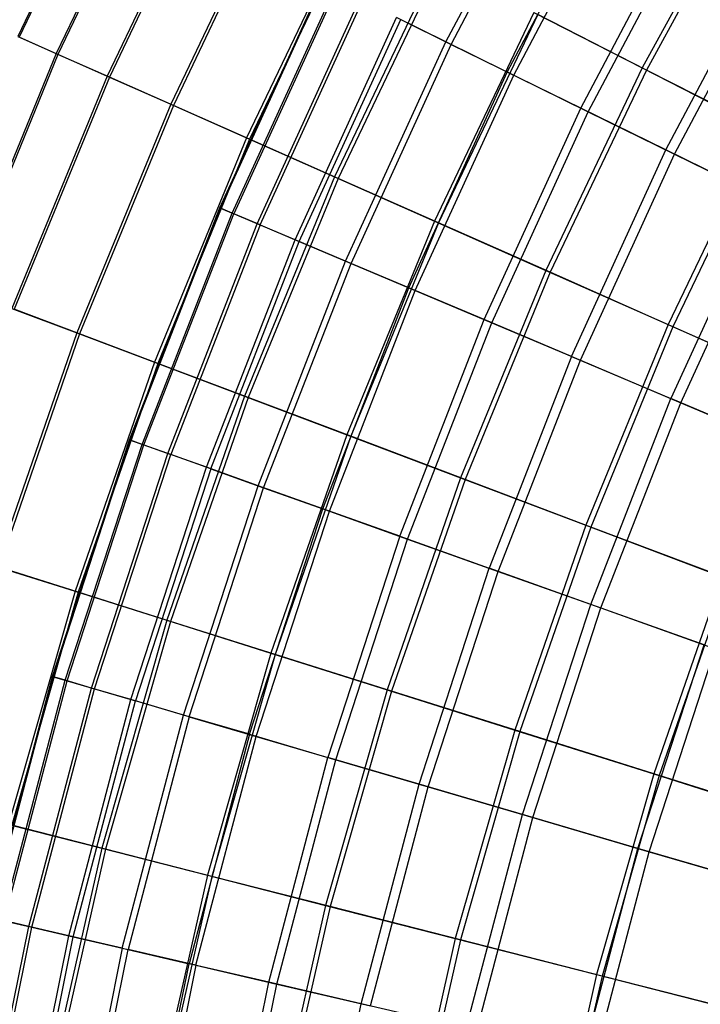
# Model space of a CAD drawing. Extents: x 0.1 to 12.1, y -6 to 6.
# Tile 28 of 256: x 0.6 to 1.5, y 1.2 to 2.4. Entities that reach past the tile are written whole.
import ezdxf

# ---------------------------------------------------------------- set-up
doc = ezdxf.new("R2010")
doc.units = 0
doc.header["$LTSCALE"] = 2.54
doc.layers.get('0').update_dxf_attribs({"linetype": 'CONTINUOUS'})

# ---------------------------------------------------------------- blocks, each defined once
blk = doc.blocks.new('DROPS_COLOR_B-11195_STL')
at = {"color": 0}
for p, q in [((1.1768, 2.4009, 9.1315), (1.3219, 2.6758, 9.1315)), ((1.1768, 2.4009, 9.1315), (1.3219, 2.6758, 9.1315)), ((1.1836, 2.3976, 6.2255), (1.3284, 2.6721, 6.2255)), ((1.1836, 2.3976, 6.2255), (1.3284, 2.6721, 6.2255)), ((1.256, 2.362, 9.4456), (1.3987, 2.6324, 9.4456)), ((1.256, 2.362, 9.4456), (1.3987, 2.6324, 9.4456)), ((1.2642, 2.3579, 5.9119), (1.4066, 2.6279, 5.9119)), ((1.2642, 2.3579, 5.9119), (1.4066, 2.6279, 5.9119)), ((1.3506, 2.3154, 9.7543), (1.4905, 2.5805, 9.7543)), ((1.3506, 2.3154, 9.7543), (1.4905, 2.5805, 9.7543)), ((1.3603, 2.3107, 5.6038), (1.4999, 2.5752, 5.6038)), ((1.3603, 2.3107, 5.6038), (1.4999, 2.5752, 5.6038)), ((1.4604, 2.2615, 10.0567), (1.597, 2.5203, 10.0567)), ((1.4604, 2.2615, 10.0567), (1.597, 2.5203, 10.0567)), ((1.4715, 2.256, 5.3021), (1.6078, 2.5143, 5.3021)), ((1.4715, 2.256, 5.3021), (1.6078, 2.5143, 5.3021)), ((0.8855, 2.1868, 7.8412), (1.0188, 2.4786, 7.8412)), ((0.8855, 2.1868, 7.8412), (1.0188, 2.4786, 7.8412)), ((0.8863, 2.1864, 7.515), (1.0195, 2.4782, 7.515)), ((0.8863, 2.1864, 7.515), (1.0195, 2.4782, 7.515)), ((0.9013, 2.1801, 8.1669), (1.0342, 2.471, 8.1669)), ((0.9013, 2.1801, 8.1669), (1.0342, 2.471, 8.1669)), ((1.0365, 2.4699, 7.1893), (0.9036, 2.1791, 7.1893)), ((1.0365, 2.4699, 7.1893), (0.9036, 2.1791, 7.1893)), ((0.9337, 2.1664, 8.4912), (1.0657, 2.4555, 8.4912)), ((0.9337, 2.1664, 8.4912), (1.0657, 2.4555, 8.4912)), ((0.9376, 2.1648, 6.8652), (1.0695, 2.4537, 6.8652)), ((0.9376, 2.1648, 6.8652), (1.0695, 2.4537, 6.8652)), ((0.9826, 2.1457, 8.8131), (1.1133, 2.4321, 8.8131)), ((0.9826, 2.1457, 8.8131), (1.1133, 2.4321, 8.8131)), ((0.988, 2.1435, 6.5436), (1.1186, 2.4295, 6.5436)), ((0.988, 2.1435, 6.5436), (1.1186, 2.4295, 6.5436)), ((1.1768, 2.4009, 9.1315), (1.1133, 2.4321, 8.8131)), ((1.1768, 2.4009, 9.1315), (1.1133, 2.4321, 8.8131)), ((1.1186, 2.4295, 6.5436), (1.1836, 2.3976, 6.2255)), ((1.1186, 2.4295, 6.5436), (1.1836, 2.3976, 6.2255)), ((1.0477, 2.1182, 9.1315), (1.1768, 2.4009, 9.1315)), ((1.0477, 2.1182, 9.1315), (1.1768, 2.4009, 9.1315)), ((1.256, 2.362, 9.4456), (1.1768, 2.4009, 9.1315)), ((1.256, 2.362, 9.4456), (1.1768, 2.4009, 9.1315)), ((1.0546, 2.1153, 6.2255), (1.1836, 2.3976, 6.2255)), ((1.0546, 2.1153, 6.2255), (1.1836, 2.3976, 6.2255)), ((1.1836, 2.3976, 6.2255), (1.2642, 2.3579, 5.9119)), ((1.1836, 2.3976, 6.2255), (1.2642, 2.3579, 5.9119)), ((1.129, 2.0839, 9.4456), (1.256, 2.362, 9.4456)), ((1.129, 2.0839, 9.4456), (1.256, 2.362, 9.4456)), ((1.3506, 2.3154, 9.7543), (1.256, 2.362, 9.4456)), ((1.3506, 2.3154, 9.7543), (1.256, 2.362, 9.4456)), ((1.1374, 2.0803, 5.9119), (1.2642, 2.3579, 5.9119)), ((1.1374, 2.0803, 5.9119), (1.2642, 2.3579, 5.9119)), ((1.2642, 2.3579, 5.9119), (1.3603, 2.3107, 5.6038)), ((1.2642, 2.3579, 5.9119), (1.3603, 2.3107, 5.6038)), ((1.2261, 2.0428, 9.7543), (1.3506, 2.3154, 9.7543)), ((1.2261, 2.0428, 9.7543), (1.3506, 2.3154, 9.7543)), ((1.236, 2.0386, 5.6038), (1.3603, 2.3107, 5.6038)), ((1.236, 2.0386, 5.6038), (1.3603, 2.3107, 5.6038)), ((1.4604, 2.2615, 10.0567), (1.3506, 2.3154, 9.7543)), ((1.4604, 2.2615, 10.0567), (1.3506, 2.3154, 9.7543)), ((1.3603, 2.3107, 5.6038), (1.4715, 2.256, 5.3021)), ((1.3603, 2.3107, 5.6038), (1.4715, 2.256, 5.3021)), ((1.3388, 1.9952, 10.0567), (1.4604, 2.2615, 10.0567)), ((1.3388, 1.9952, 10.0567), (1.4604, 2.2615, 10.0567)), ((1.5851, 2.2002, 10.3518), (1.4604, 2.2615, 10.0567)), ((1.5851, 2.2002, 10.3518), (1.4604, 2.2615, 10.0567)), ((1.3502, 1.9904, 5.3021), (1.4715, 2.256, 5.3021)), ((1.3502, 1.9904, 5.3021), (1.4715, 2.256, 5.3021)), ((1.4715, 2.256, 5.3021), (1.5975, 2.1941, 5.0076)), ((1.4715, 2.256, 5.3021), (1.5975, 2.1941, 5.0076)), ((1.5851, 2.2002, 10.3518), (1.4668, 1.9411, 10.3518)), ((1.5851, 2.2002, 10.3518), (1.4668, 1.9411, 10.3518)), ((0.7691, 1.8878, 7.8412), (0.8855, 2.1868, 7.8412)), ((0.7691, 1.8878, 7.8412), (0.8855, 2.1868, 7.8412)), ((0.7699, 1.8875, 7.515), (0.8863, 2.1864, 7.515)), ((0.7699, 1.8875, 7.515), (0.8863, 2.1864, 7.515)), ((0.9013, 2.1801, 8.1669), (0.8855, 2.1868, 7.8412)), ((0.8855, 2.1868, 7.8412), (0.8863, 2.1864, 7.515)), ((0.9013, 2.1801, 8.1669), (0.8855, 2.1868, 7.8412)), ((0.8855, 2.1868, 7.8412), (0.8863, 2.1864, 7.515)), ((0.8863, 2.1864, 7.515), (0.9036, 2.1791, 7.1893)), ((0.8863, 2.1864, 7.515), (0.9036, 2.1791, 7.1893)), ((1.4795, 1.9357, 5.0076), (1.5975, 2.1941, 5.0076)), ((1.4795, 1.9357, 5.0076), (1.5975, 2.1941, 5.0076)), ((0.7853, 1.882, 8.1669), (0.9013, 2.1801, 8.1669)), ((0.7853, 1.882, 8.1669), (0.9013, 2.1801, 8.1669)), ((0.7877, 1.8812, 7.1893), (0.9036, 2.1791, 7.1893)), ((0.7877, 1.8812, 7.1893), (0.9036, 2.1791, 7.1893)), ((0.9337, 2.1664, 8.4912), (0.9013, 2.1801, 8.1669)), ((0.9337, 2.1664, 8.4912), (0.9013, 2.1801, 8.1669)), ((0.9376, 2.1648, 6.8652), (0.9036, 2.1791, 7.1893)), ((0.9376, 2.1648, 6.8652), (0.9036, 2.1791, 7.1893)), ((0.8184, 1.8702, 8.4912), (0.9337, 2.1664, 8.4912)), ((0.8184, 1.8702, 8.4912), (0.9337, 2.1664, 8.4912)), ((0.9376, 2.1648, 6.8652), (0.8224, 1.8688, 6.8652)), ((0.9376, 2.1648, 6.8652), (0.8224, 1.8688, 6.8652)), ((0.9826, 2.1457, 8.8131), (0.9337, 2.1664, 8.4912)), ((0.9826, 2.1457, 8.8131), (0.9337, 2.1664, 8.4912)), ((0.9376, 2.1648, 6.8652), (0.988, 2.1435, 6.5436)), ((0.9376, 2.1648, 6.8652), (0.988, 2.1435, 6.5436)), ((0.8683, 1.8524, 8.8131), (0.9826, 2.1457, 8.8131)), ((0.8683, 1.8524, 8.8131), (0.9826, 2.1457, 8.8131)), ((1.0477, 2.1182, 9.1315), (0.9826, 2.1457, 8.8131)), ((1.0477, 2.1182, 9.1315), (0.9826, 2.1457, 8.8131)), ((0.8739, 1.8504, 6.5436), (0.988, 2.1435, 6.5436)), ((0.8739, 1.8504, 6.5436), (0.988, 2.1435, 6.5436)), ((0.988, 2.1435, 6.5436), (1.0546, 2.1153, 6.2255)), ((0.988, 2.1435, 6.5436), (1.0546, 2.1153, 6.2255)), ((0.935, 1.8286, 9.1315), (1.0477, 2.1182, 9.1315)), ((0.935, 1.8286, 9.1315), (1.0477, 2.1182, 9.1315)), ((0.942, 1.8261, 6.2255), (1.0546, 2.1153, 6.2255)), ((0.942, 1.8261, 6.2255), (1.0546, 2.1153, 6.2255)), ((1.129, 2.0839, 9.4456), (1.0477, 2.1182, 9.1315)), ((1.129, 2.0839, 9.4456), (1.0477, 2.1182, 9.1315)), ((1.0546, 2.1153, 6.2255), (1.1374, 2.0803, 5.9119)), ((1.0546, 2.1153, 6.2255), (1.1374, 2.0803, 5.9119)), ((1.0181, 1.799, 9.4456), (1.129, 2.0839, 9.4456)), ((1.0181, 1.799, 9.4456), (1.129, 2.0839, 9.4456)), ((1.2261, 2.0428, 9.7543), (1.129, 2.0839, 9.4456)), ((1.2261, 2.0428, 9.7543), (1.129, 2.0839, 9.4456)), ((1.0267, 1.7959, 5.9119), (1.1374, 2.0803, 5.9119)), ((1.0267, 1.7959, 5.9119), (1.1374, 2.0803, 5.9119)), ((1.1374, 2.0803, 5.9119), (1.236, 2.0386, 5.6038)), ((1.1374, 2.0803, 5.9119), (1.236, 2.0386, 5.6038)), ((1.1174, 1.7635, 9.7543), (1.2261, 2.0428, 9.7543)), ((1.1174, 1.7635, 9.7543), (1.2261, 2.0428, 9.7543)), ((1.1275, 1.7599, 5.6038), (1.236, 2.0386, 5.6038)), ((1.1275, 1.7599, 5.6038), (1.236, 2.0386, 5.6038)), ((1.3388, 1.9952, 10.0567), (1.2261, 2.0428, 9.7543)), ((1.3388, 1.9952, 10.0567), (1.2261, 2.0428, 9.7543)), ((1.236, 2.0386, 5.6038), (1.3502, 1.9904, 5.3021)), ((1.236, 2.0386, 5.6038), (1.3502, 1.9904, 5.3021)), ((1.3388, 1.9952, 10.0567), (1.2326, 1.7224, 10.0567)), ((1.3388, 1.9952, 10.0567), (1.2326, 1.7224, 10.0567)), ((1.3388, 1.9952, 10.0567), (1.4668, 1.9411, 10.3518)), ((1.3388, 1.9952, 10.0567), (1.4668, 1.9411, 10.3518)), ((1.2442, 1.7183, 5.3021), (1.3502, 1.9904, 5.3021)), ((1.2442, 1.7183, 5.3021), (1.3502, 1.9904, 5.3021)), ((1.3502, 1.9904, 5.3021), (1.4795, 1.9357, 5.0076)), ((1.3502, 1.9904, 5.3021), (1.4795, 1.9357, 5.0076)), ((1.3634, 1.6757, 10.3518), (1.4668, 1.9411, 10.3518)), ((1.3634, 1.6757, 10.3518), (1.4668, 1.9411, 10.3518)), ((1.3765, 1.6711, 5.0076), (1.4795, 1.9357, 5.0076)), ((1.3765, 1.6711, 5.0076), (1.4795, 1.9357, 5.0076)), ((1.6095, 1.8808, 10.6389), (1.4668, 1.9411, 10.3518)), ((1.6095, 1.8808, 10.6389), (1.4668, 1.9411, 10.3518)), ((1.4795, 1.9357, 5.0076), (1.6236, 1.8748, 4.7214)), ((1.4795, 1.9357, 5.0076), (1.6236, 1.8748, 4.7214)), ((0.6699, 1.5827, 7.8412), (0.7691, 1.8878, 7.8412)), ((0.6699, 1.5827, 7.8412), (0.7691, 1.8878, 7.8412)), ((0.6708, 1.5824, 7.515), (0.7699, 1.8875, 7.515)), ((0.6708, 1.5824, 7.515), (0.7699, 1.8875, 7.515)), ((0.6864, 1.5778, 8.1669), (0.7853, 1.882, 8.1669)), ((0.6864, 1.5778, 8.1669), (0.7853, 1.882, 8.1669)), ((0.6889, 1.5771, 7.1893), (0.7877, 1.8812, 7.1893)), ((0.6889, 1.5771, 7.1893), (0.7877, 1.8812, 7.1893)), ((0.7853, 1.882, 8.1669), (0.7691, 1.8878, 7.8412)), ((0.7691, 1.8878, 7.8412), (0.7699, 1.8875, 7.515)), ((0.7853, 1.882, 8.1669), (0.7691, 1.8878, 7.8412)), ((0.7691, 1.8878, 7.8412), (0.7699, 1.8875, 7.515)), ((0.7699, 1.8875, 7.515), (0.7877, 1.8812, 7.1893)), ((0.7699, 1.8875, 7.515), (0.7877, 1.8812, 7.1893)), ((0.8184, 1.8702, 8.4912), (0.7853, 1.882, 8.1669)), ((0.8184, 1.8702, 8.4912), (0.7853, 1.882, 8.1669)), ((0.7877, 1.8812, 7.1893), (0.8224, 1.8688, 6.8652)), ((0.7877, 1.8812, 7.1893), (0.8224, 1.8688, 6.8652)), ((0.7202, 1.5679, 8.4912), (0.8184, 1.8702, 8.4912)), ((0.7202, 1.5679, 8.4912), (0.8184, 1.8702, 8.4912)), ((0.7242, 1.5667, 6.8652), (0.8224, 1.8688, 6.8652)), ((0.7242, 1.5667, 6.8652), (0.8224, 1.8688, 6.8652)), ((0.8683, 1.8524, 8.8131), (0.8184, 1.8702, 8.4912)), ((0.8683, 1.8524, 8.8131), (0.8184, 1.8702, 8.4912)), ((0.8739, 1.8504, 6.5436), (0.8224, 1.8688, 6.8652)), ((0.8739, 1.8504, 6.5436), (0.8224, 1.8688, 6.8652)), ((0.7711, 1.553, 8.8131), (0.8683, 1.8524, 8.8131)), ((0.7711, 1.553, 8.8131), (0.8683, 1.8524, 8.8131)), ((0.8739, 1.8504, 6.5436), (0.7767, 1.5513, 6.5436)), ((0.8739, 1.8504, 6.5436), (0.7767, 1.5513, 6.5436)), ((0.935, 1.8286, 9.1315), (0.8683, 1.8524, 8.8131)), ((0.935, 1.8286, 9.1315), (0.8683, 1.8524, 8.8131)), ((0.8739, 1.8504, 6.5436), (0.942, 1.8261, 6.2255)), ((0.8739, 1.8504, 6.5436), (0.942, 1.8261, 6.2255)), ((0.8389, 1.533, 9.1315), (0.935, 1.8286, 9.1315)), ((0.8389, 1.533, 9.1315), (0.935, 1.8286, 9.1315)), ((1.0181, 1.799, 9.4456), (0.935, 1.8286, 9.1315)), ((1.0181, 1.799, 9.4456), (0.935, 1.8286, 9.1315)), ((0.8461, 1.5309, 6.2255), (0.942, 1.8261, 6.2255)), ((0.8461, 1.5309, 6.2255), (0.942, 1.8261, 6.2255)), ((0.942, 1.8261, 6.2255), (1.0267, 1.7959, 5.9119)), ((0.942, 1.8261, 6.2255), (1.0267, 1.7959, 5.9119)), ((0.9236, 1.5082, 9.4456), (1.0181, 1.799, 9.4456)), ((0.9236, 1.5082, 9.4456), (1.0181, 1.799, 9.4456)), ((0.9324, 1.5056, 5.9119), (1.0267, 1.7959, 5.9119)), ((0.9324, 1.5056, 5.9119), (1.0267, 1.7959, 5.9119)), ((1.1174, 1.7635, 9.7543), (1.0181, 1.799, 9.4456)), ((1.1174, 1.7635, 9.7543), (1.0181, 1.799, 9.4456)), ((1.0267, 1.7959, 5.9119), (1.1275, 1.7599, 5.6038)), ((1.0267, 1.7959, 5.9119), (1.1275, 1.7599, 5.6038)), ((1.1174, 1.7635, 9.7543), (1.0248, 1.4785, 9.7543)), ((1.1174, 1.7635, 9.7543), (1.0248, 1.4785, 9.7543)), ((1.0351, 1.4755, 5.6038), (1.1275, 1.7599, 5.6038)), ((1.0351, 1.4755, 5.6038), (1.1275, 1.7599, 5.6038)), ((1.1174, 1.7635, 9.7543), (1.2326, 1.7224, 10.0567)), ((1.1174, 1.7635, 9.7543), (1.2326, 1.7224, 10.0567)), ((1.1275, 1.7599, 5.6038), (1.2442, 1.7183, 5.3021)), ((1.1275, 1.7599, 5.6038), (1.2442, 1.7183, 5.3021)), ((1.1422, 1.444, 10.0567), (1.2326, 1.7224, 10.0567)), ((1.1422, 1.444, 10.0567), (1.2326, 1.7224, 10.0567)), ((1.154, 1.4405, 5.3021), (1.2442, 1.7183, 5.3021)), ((1.154, 1.4405, 5.3021), (1.2442, 1.7183, 5.3021)), ((1.3634, 1.6757, 10.3518), (1.2326, 1.7224, 10.0567)), ((1.3634, 1.6757, 10.3518), (1.2326, 1.7224, 10.0567)), ((1.2442, 1.7183, 5.3021), (1.3765, 1.6711, 5.0076)), ((1.2442, 1.7183, 5.3021), (1.3765, 1.6711, 5.0076)), ((1.2754, 1.4049, 10.3518), (1.3634, 1.6757, 10.3518)), ((1.2754, 1.4049, 10.3518), (1.3634, 1.6757, 10.3518)), ((1.5094, 1.6237, 10.6389), (1.3634, 1.6757, 10.3518)), ((1.5094, 1.6237, 10.6389), (1.3634, 1.6757, 10.3518)), ((1.2887, 1.401, 5.0076), (1.3765, 1.6711, 5.0076)), ((1.2887, 1.401, 5.0076), (1.3765, 1.6711, 5.0076)), ((1.3765, 1.6711, 5.0076), (1.5238, 1.6185, 4.7214)), ((1.3765, 1.6711, 5.0076), (1.5238, 1.6185, 4.7214)), ((1.4241, 1.3612, 10.6389), (1.5094, 1.6237, 10.6389)), ((1.4241, 1.3612, 10.6389), (1.5094, 1.6237, 10.6389)), ((1.4388, 1.3569, 4.7214), (1.5238, 1.6185, 4.7214)), ((1.4388, 1.3569, 4.7214), (1.5238, 1.6185, 4.7214)), ((0.5884, 1.2724, 7.8412), (0.6699, 1.5827, 7.8412)), ((0.5884, 1.2724, 7.8412), (0.6699, 1.5827, 7.8412)), ((0.5892, 1.2722, 7.515), (0.6708, 1.5824, 7.515)), ((0.5892, 1.2722, 7.515), (0.6708, 1.5824, 7.515)), ((0.6051, 1.2685, 8.1669), (0.6864, 1.5778, 8.1669)), ((0.6051, 1.2685, 8.1669), (0.6864, 1.5778, 8.1669)), ((0.6076, 1.2679, 7.1893), (0.6889, 1.5771, 7.1893)), ((0.6076, 1.2679, 7.1893), (0.6889, 1.5771, 7.1893)), ((0.6864, 1.5778, 8.1669), (0.6699, 1.5827, 7.8412)), ((0.6699, 1.5827, 7.8412), (0.6708, 1.5824, 7.515)), ((0.6864, 1.5778, 8.1669), (0.6699, 1.5827, 7.8412)), ((0.6699, 1.5827, 7.8412), (0.6708, 1.5824, 7.515)), ((0.6708, 1.5824, 7.515), (0.6889, 1.5771, 7.1893)), ((0.6708, 1.5824, 7.515), (0.6889, 1.5771, 7.1893)), ((0.7202, 1.5679, 8.4912), (0.6864, 1.5778, 8.1669)), ((0.7202, 1.5679, 8.4912), (0.6864, 1.5778, 8.1669)), ((0.6889, 1.5771, 7.1893), (0.7242, 1.5667, 6.8652)), ((0.6889, 1.5771, 7.1893), (0.7242, 1.5667, 6.8652)), ((0.6394, 1.2605, 8.4912), (0.7202, 1.5679, 8.4912)), ((0.6394, 1.2605, 8.4912), (0.7202, 1.5679, 8.4912)), ((0.6435, 1.2596, 6.8652), (0.7242, 1.5667, 6.8652)), ((0.6435, 1.2596, 6.8652), (0.7242, 1.5667, 6.8652)), ((0.7711, 1.553, 8.8131), (0.7202, 1.5679, 8.4912)), ((0.7711, 1.553, 8.8131), (0.7202, 1.5679, 8.4912)), ((0.7242, 1.5667, 6.8652), (0.7767, 1.5513, 6.5436)), ((0.7242, 1.5667, 6.8652), (0.7767, 1.5513, 6.5436)), ((0.691, 1.2485, 8.8131), (0.7711, 1.553, 8.8131)), ((0.691, 1.2485, 8.8131), (0.7711, 1.553, 8.8131)), ((0.6967, 1.2472, 6.5436), (0.7767, 1.5513, 6.5436)), ((0.6967, 1.2472, 6.5436), (0.7767, 1.5513, 6.5436)), ((0.8389, 1.533, 9.1315), (0.7711, 1.553, 8.8131)), ((0.8389, 1.533, 9.1315), (0.7711, 1.553, 8.8131)), ((0.8461, 1.5309, 6.2255), (0.7767, 1.5513, 6.5436)), ((0.8461, 1.5309, 6.2255), (0.7767, 1.5513, 6.5436)), ((0.7599, 1.2325, 9.1315), (0.8389, 1.533, 9.1315)), ((0.7599, 1.2325, 9.1315), (0.8389, 1.533, 9.1315)), ((0.8461, 1.5309, 6.2255), (0.7673, 1.2308, 6.2255)), ((0.8461, 1.5309, 6.2255), (0.7673, 1.2308, 6.2255)), ((0.9236, 1.5082, 9.4456), (0.8389, 1.533, 9.1315)), ((0.9236, 1.5082, 9.4456), (0.8389, 1.533, 9.1315)), ((0.8461, 1.5309, 6.2255), (0.9324, 1.5056, 5.9119)), ((0.8461, 1.5309, 6.2255), (0.9324, 1.5056, 5.9119)), ((0.9236, 1.5082, 9.4456), (0.8459, 1.2125, 9.4456)), ((0.9236, 1.5082, 9.4456), (0.8459, 1.2125, 9.4456)), ((0.8548, 1.2104, 5.9119), (0.9324, 1.5056, 5.9119)), ((0.8548, 1.2104, 5.9119), (0.9324, 1.5056, 5.9119)), ((0.9236, 1.5082, 9.4456), (1.0248, 1.4785, 9.7543)), ((0.9236, 1.5082, 9.4456), (1.0248, 1.4785, 9.7543)), ((0.9324, 1.5056, 5.9119), (1.0351, 1.4755, 5.6038)), ((0.9324, 1.5056, 5.9119), (1.0351, 1.4755, 5.6038)), ((0.9486, 1.1886, 9.7543), (1.0248, 1.4785, 9.7543)), ((0.9486, 1.1886, 9.7543), (1.0248, 1.4785, 9.7543)), ((0.959, 1.1862, 5.6038), (1.0351, 1.4755, 5.6038)), ((0.959, 1.1862, 5.6038), (1.0351, 1.4755, 5.6038)), ((1.1422, 1.444, 10.0567), (1.0248, 1.4785, 9.7543)), ((1.1422, 1.444, 10.0567), (1.0248, 1.4785, 9.7543)), ((1.0351, 1.4755, 5.6038), (1.154, 1.4405, 5.3021)), ((1.0351, 1.4755, 5.6038), (1.154, 1.4405, 5.3021)), ((1.0678, 1.1609, 10.0567), (1.1422, 1.444, 10.0567)), ((1.0678, 1.1609, 10.0567), (1.1422, 1.444, 10.0567)), ((1.0797, 1.1581, 5.3021), (1.154, 1.4405, 5.3021)), ((1.0797, 1.1581, 5.3021), (1.154, 1.4405, 5.3021)), ((1.2754, 1.4049, 10.3518), (1.1422, 1.444, 10.0567)), ((1.2754, 1.4049, 10.3518), (1.1422, 1.444, 10.0567)), ((1.154, 1.4405, 5.3021), (1.2887, 1.401, 5.0076)), ((1.154, 1.4405, 5.3021), (1.2887, 1.401, 5.0076)), ((1.203, 1.1294, 10.3518), (1.2754, 1.4049, 10.3518)), ((1.203, 1.1294, 10.3518), (1.2754, 1.4049, 10.3518)), ((1.2165, 1.1263, 5.0076), (1.2887, 1.401, 5.0076)), ((1.2165, 1.1263, 5.0076), (1.2887, 1.401, 5.0076)), ((1.4241, 1.3612, 10.6389), (1.2754, 1.4049, 10.3518)), ((1.4241, 1.3612, 10.6389), (1.2754, 1.4049, 10.3518)), ((1.2887, 1.401, 5.0076), (1.4388, 1.3569, 4.7214)), ((1.2887, 1.401, 5.0076), (1.4388, 1.3569, 4.7214)), ((1.354, 1.0943, 10.6389), (1.4241, 1.3612, 10.6389)), ((1.354, 1.0943, 10.6389), (1.4241, 1.3612, 10.6389)), ((1.5878, 1.3131, 10.9169), (1.4241, 1.3612, 10.6389)), ((1.5878, 1.3131, 10.9169), (1.4241, 1.3612, 10.6389)), ((1.3689, 1.0909, 4.7214), (1.4388, 1.3569, 4.7214)), ((1.3689, 1.0909, 4.7214), (1.4388, 1.3569, 4.7214)), ((1.4388, 1.3569, 4.7214), (1.6039, 1.3084, 4.4442)), ((1.4388, 1.3569, 4.7214), (1.6039, 1.3084, 4.4442)), ((0.5763, 0.949, 8.4912), (0.6394, 1.2605, 8.4912)), ((0.5763, 0.949, 8.4912), (0.6394, 1.2605, 8.4912)), ((0.5804, 0.9483, 6.8652), (0.6435, 1.2596, 6.8652)), ((0.5804, 0.9483, 6.8652), (0.6435, 1.2596, 6.8652)), ((0.6394, 1.2605, 8.4912), (0.6051, 1.2685, 8.1669)), ((0.6394, 1.2605, 8.4912), (0.6051, 1.2685, 8.1669)), ((0.6076, 1.2679, 7.1893), (0.6435, 1.2596, 6.8652)), ((0.6076, 1.2679, 7.1893), (0.6435, 1.2596, 6.8652)), ((0.691, 1.2485, 8.8131), (0.6394, 1.2605, 8.4912)), ((0.691, 1.2485, 8.8131), (0.6394, 1.2605, 8.4912)), ((0.6435, 1.2596, 6.8652), (0.6967, 1.2472, 6.5436)), ((0.6435, 1.2596, 6.8652), (0.6967, 1.2472, 6.5436)), ((0.6285, 0.94, 8.8131), (0.691, 1.2485, 8.8131)), ((0.6285, 0.94, 8.8131), (0.691, 1.2485, 8.8131)), ((0.6343, 0.939, 6.5436), (0.6967, 1.2472, 6.5436)), ((0.6343, 0.939, 6.5436), (0.6967, 1.2472, 6.5436)), ((0.7599, 1.2325, 9.1315), (0.691, 1.2485, 8.8131)), ((0.7599, 1.2325, 9.1315), (0.691, 1.2485, 8.8131)), ((0.6967, 1.2472, 6.5436), (0.7673, 1.2308, 6.2255)), ((0.6967, 1.2472, 6.5436), (0.7673, 1.2308, 6.2255)), ((0.7599, 1.2325, 9.1315), (0.6982, 0.9279, 9.1315)), ((0.7599, 1.2325, 9.1315), (0.6982, 0.9279, 9.1315)), ((0.7599, 1.2325, 9.1315), (0.8459, 1.2125, 9.4456)), ((0.7599, 1.2325, 9.1315), (0.8459, 1.2125, 9.4456)), ((0.7056, 0.9266, 6.2255), (0.7673, 1.2308, 6.2255)), ((0.7056, 0.9266, 6.2255), (0.7673, 1.2308, 6.2255)), ((0.8548, 1.2104, 5.9119), (0.7673, 1.2308, 6.2255)), ((0.8548, 1.2104, 5.9119), (0.7673, 1.2308, 6.2255)), ((0.7852, 0.9128, 9.4456), (0.8459, 1.2125, 9.4456)), ((0.7852, 0.9128, 9.4456), (0.8459, 1.2125, 9.4456)), ((0.8548, 1.2104, 5.9119), (0.7942, 0.9113, 5.9119)), ((0.8548, 1.2104, 5.9119), (0.7942, 0.9113, 5.9119)), ((0.9486, 1.1886, 9.7543), (0.8459, 1.2125, 9.4456)), ((0.9486, 1.1886, 9.7543), (0.8459, 1.2125, 9.4456)), ((0.8548, 1.2104, 5.9119), (0.959, 1.1862, 5.6038)), ((0.8548, 1.2104, 5.9119), (0.959, 1.1862, 5.6038)), ((0.8891, 0.8949, 9.7543), (0.9486, 1.1886, 9.7543)), ((0.8891, 0.8949, 9.7543), (0.9486, 1.1886, 9.7543)), ((0.8996, 0.893, 5.6038), (0.959, 1.1862, 5.6038)), ((0.8996, 0.893, 5.6038), (0.959, 1.1862, 5.6038)), ((1.0678, 1.1609, 10.0567), (0.9486, 1.1886, 9.7543)), ((1.0678, 1.1609, 10.0567), (0.9486, 1.1886, 9.7543)), ((0.959, 1.1862, 5.6038), (1.0797, 1.1581, 5.3021)), ((0.959, 1.1862, 5.6038), (1.0797, 1.1581, 5.3021)), ((1.0096, 0.874, 10.0567), (1.0678, 1.1609, 10.0567)), ((1.0096, 0.874, 10.0567), (1.0678, 1.1609, 10.0567)), ((1.203, 1.1294, 10.3518), (1.0678, 1.1609, 10.0567)), ((1.203, 1.1294, 10.3518), (1.0678, 1.1609, 10.0567))]:
    blk.add_line(p, q, dxfattribs=at)
blk = doc.blocks.new('GROUP_1')
at = {"color": 0}
for p, q in [((0.7076, 8.7032, 6.8175), (0.5654, 8.4049, 6.8175)), ((0.7076, 8.7032, 6.8175), (0.5654, 8.4049, 6.8175)), ((0.7091, 8.7024, 5.1703), (0.5669, 8.4042, 5.1703)), ((0.7091, 8.7024, 5.1703), (0.5669, 8.4042, 5.1703)), ((0.7557, 8.6786, 7.1435), (0.6148, 8.383, 7.1435)), ((0.7557, 8.6786, 7.1435), (0.6148, 8.383, 7.1435)), ((0.7578, 8.6775, 4.8444), (0.6169, 8.3821, 4.8444)), ((0.7578, 8.6775, 4.8444), (0.6169, 8.3821, 4.8444)), ((0.8197, 8.6459, 7.466), (0.6805, 8.3539, 7.466)), ((0.8197, 8.6459, 7.466), (0.6805, 8.3539, 7.466)), ((0.8224, 8.6445, 4.522), (0.6832, 8.3527, 4.522)), ((0.8224, 8.6445, 4.522), (0.6832, 8.3527, 4.522)), ((1.5085, 8.6183, 8.9929), (1.3698, 8.3646, 8.9929)), ((1.5085, 8.6183, 8.9929), (1.3698, 8.3646, 8.9929)), ((1.5139, 8.6152, 2.9964), (1.3753, 8.3618, 2.9964)), ((1.5139, 8.6152, 2.9964), (1.3753, 8.3618, 2.9964)), ((0.8994, 8.6051, 7.784), (0.7623, 8.3177, 7.784)), ((0.8994, 8.6051, 7.784), (0.7623, 8.3177, 7.784)), ((0.9027, 8.6035, 4.2042), (0.7657, 8.3162, 4.2042)), ((0.9027, 8.6035, 4.2042), (0.7657, 8.3162, 4.2042)), ((0.9946, 8.5565, 8.0967), (0.8601, 8.2744, 8.0967)), ((0.9946, 8.5565, 8.0967), (0.8601, 8.2744, 8.0967)), ((0.9984, 8.5545, 3.8917), (0.864, 8.2726, 3.8917)), ((0.9984, 8.5545, 3.8917), (0.864, 8.2726, 3.8917)), ((1.1049, 8.5001, 8.403), (0.9734, 8.2241, 8.403)), ((1.1049, 8.5001, 8.403), (0.9734, 8.2241, 8.403)), ((1.1093, 8.4978, 3.5857), (0.9779, 8.2221, 3.5857)), ((1.1093, 8.4978, 3.5857), (0.9779, 8.2221, 3.5857)), ((1.2301, 8.436, 8.702), (1.102, 8.1672, 8.702)), ((1.2301, 8.436, 8.702), (1.102, 8.1672, 8.702)), ((1.2351, 8.4335, 3.2869), (1.1071, 8.1649, 3.2869)), ((1.2351, 8.4335, 3.2869), (1.1071, 8.1649, 3.2869)), ((1.2301, 8.436, 8.702), (1.3698, 8.3646, 8.9929)), ((1.2301, 8.436, 8.702), (1.3698, 8.3646, 8.9929)), ((1.3753, 8.3618, 2.9964), (1.2351, 8.4335, 3.2869)), ((1.3753, 8.3618, 2.9964), (1.2351, 8.4335, 3.2869)), ((0.5654, 8.4049, 6.8175), (0.6148, 8.383, 7.1435)), ((0.5654, 8.4049, 6.8175), (0.6148, 8.383, 7.1435)), ((0.6169, 8.3821, 4.8444), (0.5669, 8.4042, 5.1703)), ((0.6169, 8.3821, 4.8444), (0.5669, 8.4042, 5.1703)), ((0.6148, 8.383, 7.1435), (0.4905, 8.0801, 7.1435)), ((0.6148, 8.383, 7.1435), (0.4905, 8.0801, 7.1435)), ((0.6169, 8.3821, 4.8444), (0.4927, 8.0792, 4.8444)), ((0.6169, 8.3821, 4.8444), (0.4927, 8.0792, 4.8444)), ((0.6148, 8.383, 7.1435), (0.6805, 8.3539, 7.466)), ((0.6148, 8.383, 7.1435), (0.6805, 8.3539, 7.466)), ((0.6832, 8.3527, 4.522), (0.6169, 8.3821, 4.8444)), ((0.6832, 8.3527, 4.522), (0.6169, 8.3821, 4.8444)), ((0.6805, 8.3539, 7.466), (0.5577, 8.0546, 7.466)), ((0.6805, 8.3539, 7.466), (0.5577, 8.0546, 7.466)), ((0.6832, 8.3527, 4.522), (0.5606, 8.0536, 4.522)), ((0.6832, 8.3527, 4.522), (0.5606, 8.0536, 4.522)), ((0.6805, 8.3539, 7.466), (0.7623, 8.3177, 7.784)), ((0.6805, 8.3539, 7.466), (0.7623, 8.3177, 7.784)), ((0.7657, 8.3162, 4.2042), (0.6832, 8.3527, 4.522)), ((0.7657, 8.3162, 4.2042), (0.6832, 8.3527, 4.522)), ((1.3698, 8.3646, 8.9929), (1.2454, 8.1036, 8.9929)), ((1.3698, 8.3646, 8.9929), (1.2454, 8.1036, 8.9929)), ((1.3753, 8.3618, 2.9964), (1.2511, 8.1011, 2.9964)), ((1.3753, 8.3618, 2.9964), (1.2511, 8.1011, 2.9964)), ((1.3698, 8.3646, 8.9929), (1.5235, 8.286, 9.2746)), ((1.3698, 8.3646, 8.9929), (1.5235, 8.286, 9.2746)), ((1.5296, 8.283, 2.715), (1.3753, 8.3618, 2.9964)), ((1.5296, 8.283, 2.715), (1.3753, 8.3618, 2.9964)), ((0.7623, 8.3177, 7.784), (0.6415, 8.023, 7.784)), ((0.7623, 8.3177, 7.784), (0.6415, 8.023, 7.784)), ((0.7657, 8.3162, 4.2042), (0.6449, 8.0217, 4.2042)), ((0.7657, 8.3162, 4.2042), (0.6449, 8.0217, 4.2042)), ((0.7623, 8.3177, 7.784), (0.8601, 8.2744, 8.0967)), ((0.7623, 8.3177, 7.784), (0.8601, 8.2744, 8.0967)), ((0.864, 8.2726, 3.8917), (0.7657, 8.3162, 4.2042)), ((0.864, 8.2726, 3.8917), (0.7657, 8.3162, 4.2042)), ((1.5235, 8.286, 9.2746), (1.4033, 8.0337, 9.2746)), ((1.5235, 8.286, 9.2746), (1.4033, 8.0337, 9.2746)), ((1.5296, 8.283, 2.715), (1.4094, 8.031, 2.715)), ((1.5296, 8.283, 2.715), (1.4094, 8.031, 2.715)), ((0.8601, 8.2744, 8.0967), (0.7415, 7.9852, 8.0967)), ((0.8601, 8.2744, 8.0967), (0.7415, 7.9852, 8.0967)), ((0.864, 8.2726, 3.8917), (0.7455, 7.9837, 3.8917)), ((0.864, 8.2726, 3.8917), (0.7455, 7.9837, 3.8917)), ((0.8601, 8.2744, 8.0967), (0.9734, 8.2241, 8.403)), ((0.8601, 8.2744, 8.0967), (0.9734, 8.2241, 8.403)), ((0.9779, 8.2221, 3.5857), (0.864, 8.2726, 3.8917)), ((0.9779, 8.2221, 3.5857), (0.864, 8.2726, 3.8917)), ((0.9734, 8.2241, 8.403), (0.8574, 7.9414, 8.403)), ((0.9734, 8.2241, 8.403), (0.8574, 7.9414, 8.403)), ((0.9779, 8.2221, 3.5857), (0.8621, 7.9396, 3.5857)), ((0.9779, 8.2221, 3.5857), (0.8621, 7.9396, 3.5857)), ((0.9734, 8.2241, 8.403), (1.102, 8.1672, 8.702)), ((0.9734, 8.2241, 8.403), (1.102, 8.1672, 8.702)), ((1.1071, 8.1649, 3.2869), (0.9779, 8.2221, 3.5857)), ((1.1071, 8.1649, 3.2869), (0.9779, 8.2221, 3.5857)), ((1.102, 8.1672, 8.702), (0.989, 7.8916, 8.702)), ((1.102, 8.1672, 8.702), (0.989, 7.8916, 8.702)), ((1.1071, 8.1649, 3.2869), (0.9942, 7.8897, 3.2869)), ((1.1071, 8.1649, 3.2869), (0.9942, 7.8897, 3.2869)), ((1.102, 8.1672, 8.702), (1.2454, 8.1036, 8.9929)), ((1.102, 8.1672, 8.702), (1.2454, 8.1036, 8.9929)), ((1.2511, 8.1011, 2.9964), (1.1071, 8.1649, 3.2869)), ((1.2511, 8.1011, 2.9964), (1.1071, 8.1649, 3.2869)), ((1.2454, 8.1036, 8.9929), (1.1357, 7.8362, 8.9929)), ((1.2454, 8.1036, 8.9929), (1.1357, 7.8362, 8.9929)), ((1.2511, 8.1011, 2.9964), (1.1415, 7.834, 2.9964)), ((1.2511, 8.1011, 2.9964), (1.1415, 7.834, 2.9964)), ((1.2454, 8.1036, 8.9929), (1.4033, 8.0337, 9.2746)), ((1.2454, 8.1036, 8.9929), (1.4033, 8.0337, 9.2746)), ((1.4094, 8.031, 2.715), (1.2511, 8.1011, 2.9964)), ((1.4094, 8.031, 2.715), (1.2511, 8.1011, 2.9964)), ((0.5577, 8.0546, 7.466), (0.6415, 8.023, 7.784)), ((0.5577, 8.0546, 7.466), (0.6415, 8.023, 7.784)), ((0.6449, 8.0217, 4.2042), (0.5606, 8.0536, 4.522)), ((0.6449, 8.0217, 4.2042), (0.5606, 8.0536, 4.522)), ((0.6415, 8.023, 7.784), (0.5372, 7.7221, 7.784)), ((0.6415, 8.023, 7.784), (0.5372, 7.7221, 7.784)), ((0.6415, 8.023, 7.784), (0.7415, 7.9852, 8.0967)), ((0.6415, 8.023, 7.784), (0.7415, 7.9852, 8.0967)), ((1.4033, 8.0337, 9.2746), (1.2972, 7.7751, 9.2746)), ((1.4033, 8.0337, 9.2746), (1.2972, 7.7751, 9.2746)), ((1.4094, 8.031, 2.715), (1.3035, 7.7727, 2.715)), ((1.4094, 8.031, 2.715), (1.3035, 7.7727, 2.715)), ((1.4033, 8.0337, 9.2746), (1.5751, 7.9576, 9.5464)), ((1.4033, 8.0337, 9.2746), (1.5751, 7.9576, 9.5464)), ((1.5817, 7.9546, 2.4436), (1.4094, 8.031, 2.715)), ((1.5817, 7.9546, 2.4436), (1.4094, 8.031, 2.715)), ((0.6449, 8.0217, 4.2042), (0.5407, 7.7209, 4.2042)), ((0.6449, 8.0217, 4.2042), (0.5407, 7.7209, 4.2042)), ((0.7455, 7.9837, 3.8917), (0.6449, 8.0217, 4.2042)), ((0.7455, 7.9837, 3.8917), (0.6449, 8.0217, 4.2042)), ((0.7415, 7.9852, 8.0967), (0.6391, 7.6899, 8.0967)), ((0.7415, 7.9852, 8.0967), (0.6391, 7.6899, 8.0967)), ((0.7415, 7.9852, 8.0967), (0.8574, 7.9414, 8.403)), ((0.7415, 7.9852, 8.0967), (0.8574, 7.9414, 8.403)), ((0.7455, 7.9837, 3.8917), (0.6432, 7.6886, 3.8917)), ((0.7455, 7.9837, 3.8917), (0.6432, 7.6886, 3.8917)), ((0.8621, 7.9396, 3.5857), (0.7455, 7.9837, 3.8917)), ((0.8621, 7.9396, 3.5857), (0.7455, 7.9837, 3.8917)), ((0.8574, 7.9414, 8.403), (0.7573, 7.6525, 8.403)), ((0.8574, 7.9414, 8.403), (0.7573, 7.6525, 8.403)), ((0.8621, 7.9396, 3.5857), (0.7621, 7.6511, 3.5857)), ((0.8621, 7.9396, 3.5857), (0.7621, 7.6511, 3.5857)), ((0.8574, 7.9414, 8.403), (0.989, 7.8916, 8.702)), ((0.8574, 7.9414, 8.403), (0.989, 7.8916, 8.702)), ((0.9942, 7.8897, 3.2869), (0.8621, 7.9396, 3.5857)), ((0.9942, 7.8897, 3.2869), (0.8621, 7.9396, 3.5857)), ((0.989, 7.8916, 8.702), (0.8914, 7.6102, 8.702)), ((0.989, 7.8916, 8.702), (0.8914, 7.6102, 8.702)), ((0.9942, 7.8897, 3.2869), (0.8967, 7.6085, 3.2869)), ((0.9942, 7.8897, 3.2869), (0.8967, 7.6085, 3.2869)), ((0.989, 7.8916, 8.702), (1.1357, 7.8362, 8.9929)), ((0.989, 7.8916, 8.702), (1.1357, 7.8362, 8.9929)), ((1.1415, 7.834, 2.9964), (0.9942, 7.8897, 3.2869)), ((1.1415, 7.834, 2.9964), (0.9942, 7.8897, 3.2869)), ((1.1357, 7.8362, 8.9929), (1.041, 7.563, 8.9929)), ((1.1357, 7.8362, 8.9929), (1.041, 7.563, 8.9929)), ((1.1415, 7.834, 2.9964), (1.0469, 7.5611, 2.9964)), ((1.1415, 7.834, 2.9964), (1.0469, 7.5611, 2.9964)), ((1.1357, 7.8362, 8.9929), (1.2972, 7.7751, 9.2746)), ((1.1357, 7.8362, 8.9929), (1.2972, 7.7751, 9.2746)), ((1.3035, 7.7727, 2.715), (1.1415, 7.834, 2.9964)), ((1.3035, 7.7727, 2.715), (1.1415, 7.834, 2.9964)), ((1.2972, 7.7751, 9.2746), (1.2057, 7.511, 9.2746)), ((1.2972, 7.7751, 9.2746), (1.2057, 7.511, 9.2746)), ((1.3035, 7.7727, 2.715), (1.2121, 7.509, 2.715)), ((1.3035, 7.7727, 2.715), (1.2121, 7.509, 2.715)), ((1.2972, 7.7751, 9.2746), (1.4729, 7.7087, 9.5464)), ((1.2972, 7.7751, 9.2746), (1.4729, 7.7087, 9.5464)), ((1.4798, 7.7061, 2.4436), (1.3035, 7.7727, 2.715)), ((1.4798, 7.7061, 2.4436), (1.3035, 7.7727, 2.715)), ((0.5372, 7.7221, 7.784), (0.6391, 7.6899, 8.0967)), ((0.5372, 7.7221, 7.784), (0.6391, 7.6899, 8.0967)), ((0.6432, 7.6886, 3.8917), (0.5407, 7.7209, 4.2042)), ((0.6432, 7.6886, 3.8917), (0.5407, 7.7209, 4.2042)), ((1.4729, 7.7087, 9.5464), (1.3848, 7.4544, 9.5464)), ((1.4729, 7.7087, 9.5464), (1.3848, 7.4544, 9.5464)), ((1.4798, 7.7061, 2.4436), (1.3918, 7.4522, 2.4436)), ((1.4798, 7.7061, 2.4436), (1.3918, 7.4522, 2.4436)), ((0.6391, 7.6899, 8.0967), (0.5533, 7.3893, 8.0967)), ((0.6391, 7.6899, 8.0967), (0.5533, 7.3893, 8.0967)), ((0.6432, 7.6886, 3.8917), (0.5575, 7.3882, 3.8917)), ((0.6432, 7.6886, 3.8917), (0.5575, 7.3882, 3.8917)), ((0.6391, 7.6899, 8.0967), (0.7573, 7.6525, 8.403)), ((0.6391, 7.6899, 8.0967), (0.7573, 7.6525, 8.403)), ((0.7621, 7.6511, 3.5857), (0.6432, 7.6886, 3.8917)), ((0.7621, 7.6511, 3.5857), (0.6432, 7.6886, 3.8917)), ((0.7573, 7.6525, 8.403), (0.6734, 7.3586, 8.403)), ((0.7573, 7.6525, 8.403), (0.6734, 7.3586, 8.403)), ((0.7621, 7.6511, 3.5857), (0.6782, 7.3574, 3.5857)), ((0.7621, 7.6511, 3.5857), (0.6782, 7.3574, 3.5857)), ((0.7573, 7.6525, 8.403), (0.8914, 7.6102, 8.702)), ((0.7573, 7.6525, 8.403), (0.8914, 7.6102, 8.702)), ((0.8967, 7.6085, 3.2869), (0.7621, 7.6511, 3.5857)), ((0.8967, 7.6085, 3.2869), (0.7621, 7.6511, 3.5857)), ((0.8914, 7.6102, 8.702), (0.8097, 7.3238, 8.702)), ((0.8914, 7.6102, 8.702), (0.8097, 7.3238, 8.702)), ((0.8967, 7.6085, 3.2869), (0.8151, 7.3224, 3.2869)), ((0.8967, 7.6085, 3.2869), (0.8151, 7.3224, 3.2869)), ((0.8914, 7.6102, 8.702), (1.041, 7.563, 8.9929)), ((0.8914, 7.6102, 8.702), (1.041, 7.563, 8.9929)), ((1.0469, 7.5611, 2.9964), (0.8967, 7.6085, 3.2869)), ((1.0469, 7.5611, 2.9964), (0.8967, 7.6085, 3.2869)), ((1.041, 7.563, 8.9929), (0.9617, 7.285, 8.9929)), ((1.041, 7.563, 8.9929), (0.9617, 7.285, 8.9929)), ((1.0469, 7.5611, 2.9964), (0.9677, 7.2834, 2.9964)), ((1.0469, 7.5611, 2.9964), (0.9677, 7.2834, 2.9964)), ((1.041, 7.563, 8.9929), (1.2057, 7.511, 9.2746)), ((1.041, 7.563, 8.9929), (1.2057, 7.511, 9.2746)), ((1.2121, 7.509, 2.715), (1.0469, 7.5611, 2.9964)), ((1.2121, 7.509, 2.715), (1.0469, 7.5611, 2.9964)), ((1.2057, 7.511, 9.2746), (1.1289, 7.2422, 9.2746)), ((1.2057, 7.511, 9.2746), (1.1289, 7.2422, 9.2746)), ((1.2121, 7.509, 2.715), (1.1355, 7.2405, 2.715)), ((1.2121, 7.509, 2.715), (1.1355, 7.2405, 2.715)), ((1.2057, 7.511, 9.2746), (1.3848, 7.4544, 9.5464)), ((1.2057, 7.511, 9.2746), (1.3848, 7.4544, 9.5464)), ((1.3918, 7.4522, 2.4436), (1.2121, 7.509, 2.715)), ((1.3918, 7.4522, 2.4436), (1.2121, 7.509, 2.715)), ((1.3848, 7.4544, 9.5464), (1.311, 7.1957, 9.5464)), ((1.3848, 7.4544, 9.5464), (1.311, 7.1957, 9.5464)), ((1.3918, 7.4522, 2.4436), (1.3181, 7.1939, 2.4436)), ((1.3918, 7.4522, 2.4436), (1.3181, 7.1939, 2.4436)), ((1.3848, 7.4544, 9.5464), (1.578, 7.3934, 9.8075)), ((1.3848, 7.4544, 9.5464), (1.578, 7.3934, 9.8075)), ((1.5855, 7.3911, 2.183), (1.3918, 7.4522, 2.4436)), ((1.5855, 7.3911, 2.183), (1.3918, 7.4522, 2.4436)), ((0.5533, 7.3893, 8.0967), (0.6734, 7.3586, 8.403)), ((0.5533, 7.3893, 8.0967), (0.6734, 7.3586, 8.403)), ((0.6782, 7.3574, 3.5857), (0.5575, 7.3882, 3.8917)), ((0.6782, 7.3574, 3.5857), (0.5575, 7.3882, 3.8917)), ((0.6734, 7.3586, 8.403), (0.606, 7.0605, 8.403)), ((0.6734, 7.3586, 8.403), (0.606, 7.0605, 8.403)), ((0.6782, 7.3574, 3.5857), (0.6109, 7.0595, 3.5857)), ((0.6782, 7.3574, 3.5857), (0.6109, 7.0595, 3.5857)), ((0.6734, 7.3586, 8.403), (0.8097, 7.3238, 8.702)), ((0.6734, 7.3586, 8.403), (0.8097, 7.3238, 8.702)), ((0.8151, 7.3224, 3.2869), (0.6782, 7.3574, 3.5857)), ((0.8151, 7.3224, 3.2869), (0.6782, 7.3574, 3.5857)), ((0.8097, 7.3238, 8.702), (0.744, 7.0333, 8.702)), ((0.8097, 7.3238, 8.702), (0.744, 7.0333, 8.702)), ((0.8151, 7.3224, 3.2869), (0.7495, 7.0322, 3.2869)), ((0.8151, 7.3224, 3.2869), (0.7495, 7.0322, 3.2869)), ((0.8097, 7.3238, 8.702), (0.9617, 7.285, 8.9929)), ((0.8097, 7.3238, 8.702), (0.9617, 7.285, 8.9929)), ((0.9677, 7.2834, 2.9964), (0.8151, 7.3224, 3.2869)), ((0.9677, 7.2834, 2.9964), (0.8151, 7.3224, 3.2869)), ((0.9617, 7.285, 8.9929), (0.8979, 7.003, 8.9929)), ((0.9617, 7.285, 8.9929), (0.8979, 7.003, 8.9929)), ((0.9677, 7.2834, 2.9964), (0.904, 7.0018, 2.9964)), ((0.9677, 7.2834, 2.9964), (0.904, 7.0018, 2.9964)), ((0.9617, 7.285, 8.9929), (1.1289, 7.2422, 9.2746)), ((0.9617, 7.285, 8.9929), (1.1289, 7.2422, 9.2746)), ((1.1355, 7.2405, 2.715), (0.9677, 7.2834, 2.9964)), ((1.1355, 7.2405, 2.715), (0.9677, 7.2834, 2.9964)), ((1.1289, 7.2422, 9.2746), (1.0673, 6.9696, 9.2746)), ((1.1289, 7.2422, 9.2746), (1.0673, 6.9696, 9.2746)), ((1.1355, 7.2405, 2.715), (1.0739, 6.9683, 2.715)), ((1.1355, 7.2405, 2.715), (1.0739, 6.9683, 2.715)), ((1.1289, 7.2422, 9.2746), (1.311, 7.1957, 9.5464)), ((1.1289, 7.2422, 9.2746), (1.311, 7.1957, 9.5464)), ((1.3181, 7.1939, 2.4436), (1.1355, 7.2405, 2.715)), ((1.3181, 7.1939, 2.4436), (1.1355, 7.2405, 2.715)), ((1.311, 7.1957, 9.5464), (1.2516, 6.9332, 9.5464)), ((1.311, 7.1957, 9.5464), (1.2516, 6.9332, 9.5464)), ((1.3181, 7.1939, 2.4436), (1.2588, 6.9318, 2.4436)), ((1.3181, 7.1939, 2.4436), (1.2588, 6.9318, 2.4436)), ((1.311, 7.1957, 9.5464), (1.5073, 7.1455, 9.8075)), ((1.311, 7.1957, 9.5464), (1.5073, 7.1455, 9.8075)), ((1.5149, 7.1436, 2.183), (1.3181, 7.1939, 2.4436)), ((1.5149, 7.1436, 2.183), (1.3181, 7.1939, 2.4436))]:
    blk.add_line(p, q, dxfattribs=at)
blk.add_blockref('DROPS_COLOR_B-11195_STL', (-0.06, 5.9973, -1.7), dxfattribs=at)

msp = doc.modelspace()

# ---------------------------------------------------------------- block references
at = {"color": 0}
msp.add_blockref('GROUP_1', (0.06, -5.9973, 1.7), dxfattribs=at)

doc.saveas('drawing.dxf')
